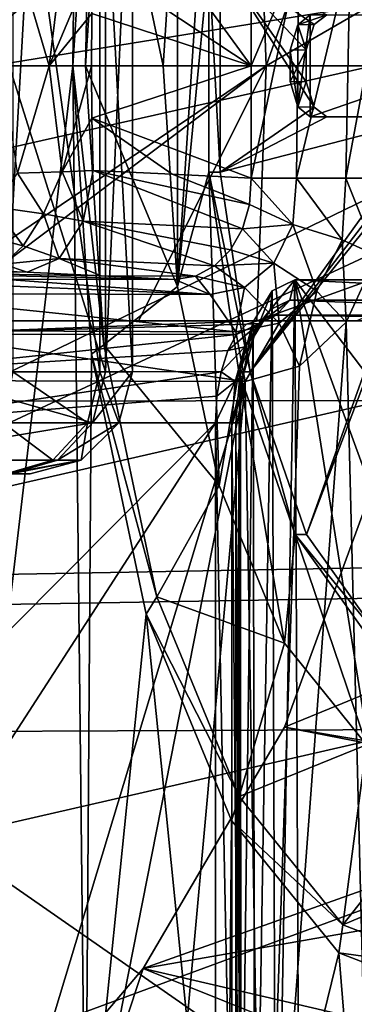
# Model space of a CAD drawing. Header units: metres. Extents: x -240 to 45, y -77 to 27.
# Tile 81 of 256: x -192.55 to -190.92, y -4.6 to 0.23. Entities that reach past the tile are written whole.
import ezdxf

# ---------------------------------------------------------------- set-up
doc = ezdxf.new("R2010")
doc.units = ezdxf.units.M
doc.layers.add('solid_MASSBILD_K_E_SW0001', color=7, linetype='CONTINUOUS')

msp = doc.modelspace()

# ---------------------------------------------------------------- linework, layer by layer
at = {"layer": 'solid_MASSBILD_K_E_SW0001'}
for points in [[(-192.789474, 4.216838, 274.808563), (-192.233276, 5.617414, 276.039398), (-192.789322, -4.217349, 274.808899)], [(-192.294632, -0.000008, 275.903595), (-192.789322, -4.217349, 274.808899), (-192.233276, 5.617414, 276.039398)], [(-192.202408, 1.413517, 276.107697), (-192.294632, -0.000008, 275.903595), (-192.233276, 5.617414, 276.039398)], [(-194.579056, 2.716932, 332.22345), (-195.525284, 0, 331.66098), (-188.857285, 0, 337.716949)], [(-186.537659, 2.579281, 339.411926), (-194.579056, 2.716932, 332.22345), (-188.857285, 0, 337.716949)], [(-194.686646, 2.569469, 329.647766), (-189.510956, 0, 334.740784), (-196.222717, 0, 328.509491)], [(-186.840195, 2.425261, 336.786926), (-189.510956, 0, 334.740784), (-194.686646, 2.569469, 329.647766)], [(-191.78244, -1.081552, 277.037048), (-191.78244, 1.081552, 277.037048), (-191.577713, 2.057252, 277.490082)], [(-191.628311, 0.520954, 277.378113), (-191.78244, -1.081552, 277.037048), (-191.577713, 2.057252, 277.490082)], [(-188.038666, 1.91899, 292.153931), (-191.348267, 0, 285.25589), (-187.919601, 0, 292.069122)], [(-190.907303, 1.25, 286.304871), (-191.348267, 0, 285.25589), (-188.038666, 1.91899, 292.153931)], [(-193.077515, 1.5, 267.423676), (-192.135437, -1.5, 269.877869), (-193.077515, -1.5, 267.423676)], [(-193.077515, 1.5, 267.423676), (-192.135437, 1.5, 269.877869), (-192.135437, -1.5, 269.877869)], [(-192.588394, 1.5, 272.00882), (-192.588394, -1.5, 272.00882), (-192.161591, -1.5, 271.376068)], [(-192.161591, 1.5, 271.376068), (-192.588394, 1.5, 272.00882), (-192.161591, -1.5, 271.376068)], [(-192.161591, 1.5, 271.376068), (-192.161591, -1.5, 271.376068), (-192.002899, -1.5, 270.629517)], [(-192.002899, 1.5, 270.629517), (-192.161591, 1.5, 271.376068), (-192.002899, -1.5, 270.629517)], [(-192.002899, 1.5, 270.629517), (-192.135437, -1.5, 269.877869), (-192.135437, 1.5, 269.877869)], [(-192.002899, 1.5, 270.629517), (-192.002899, -1.5, 270.629517), (-192.135437, -1.5, 269.877869)], [(-184.140427, 1.383468, 338.579254), (-192.647552, 1.489617, 331.311127), (-192.692886, 0, 331.36792)], [(-192.232346, -0.000004, 276.033081), (-192.294632, -0.000008, 275.903595), (-192.202408, 1.413517, 276.107697)], [(-192.143082, 1.368586, 276.230621), (-192.232346, -0.000004, 276.033081), (-192.202408, 1.413517, 276.107697)], [(-184.140427, 1.383468, 338.579254), (-192.692886, 0, 331.36792), (-190.824524, 0, 333.012726)], [(-191.852982, 0, 276.88092), (-192.232346, -0.000004, 276.033081), (-192.143082, 1.368586, 276.230621)], [(-191.852982, 0, 276.88092), (-192.143082, 1.368586, 276.230621), (-191.78244, 1.081552, 277.037048)], [(-191.393311, 1.25, 285.289337), (-194.467651, 0, 278.297577), (-192.891602, 0, 281.917542)], [(-191.393311, 1.25, 285.289337), (-193.005203, 1.25, 281.791077), (-194.467651, 0, 278.297577)], [(-191.393311, 1.25, 285.289337), (-192.891602, 0, 281.917542), (-191.348267, 0, 285.25589)], [(-190.907303, 1.25, 286.304871), (-191.393311, 1.25, 285.289337), (-191.348267, 0, 285.25589)], [(-191.78244, -1.081552, 277.037048), (-191.852982, 0, 276.88092), (-191.78244, 1.081552, 277.037048)], [(-191.807938, 0.532349, 328.82428), (-191.420685, -0.000019, 328.521729), (-192.19519, 0.513177, 329.126831)], [(-191.807938, 0.532349, 328.82428), (-191.420685, 0.551458, 328.521729), (-191.420685, -0.000019, 328.521729)], [(-191.188889, 0.551514, 328.421539), (-191.420685, -0.551499, 328.521729), (-191.420685, -0.000019, 328.521729)], [(-191.188889, 0.551514, 328.421539), (-191.199677, -0.551514, 328.423309), (-191.420685, -0.551499, 328.521729)], [(-191.188889, 0.551514, 328.421539), (-191.420685, -0.000019, 328.521729), (-191.420685, 0.551458, 328.521729)], [(-190.937439, 0.551514, 328.44751), (-190.958344, -0.551514, 328.440186), (-191.199677, -0.551514, 328.423309)], [(-191.188889, 0.551514, 328.421539), (-190.937439, 0.551514, 328.44751), (-191.199677, -0.551514, 328.423309)], [(-190.958344, -0.551514, 328.440186), (-190.753174, 0.551514, 328.56839), (-190.753174, -0.551514, 328.56839)], [(-190.937439, 0.551514, 328.44751), (-190.753174, 0.551514, 328.56839), (-190.958344, -0.551514, 328.440186)], [(-192.565887, 0.526642, 329.228668), (-192.410019, 0, 329.228577), (-192.638153, 0, 329.22229)], [(-192.565887, 0.526642, 329.228668), (-192.347641, 0.519624, 329.208038), (-192.410019, 0, 329.228577)], [(-192.347641, 0.519624, 329.208038), (-192.19519, 0.513177, 329.126831), (-192.410019, 0, 329.228577)], [(-192.410019, 0, 329.228577), (-192.19519, 0.513177, 329.126831), (-192.200928, 0.25669, 329.131317)], [(-191.420685, -0.000019, 328.521729), (-192.200928, 0.25669, 329.131317), (-192.19519, 0.513177, 329.126831)], [(-191.628311, 0.520954, 277.378113), (-191.628311, -0.520954, 277.378113), (-191.78244, -1.081552, 277.037048)], [(-191.628311, 0.520954, 277.378113), (-191.573746, 0.520941, 277.353455), (-191.573746, -0.520941, 277.353455)], [(-191.628311, 0.520954, 277.378113), (-191.573746, -0.520941, 277.353455), (-191.628311, -0.520954, 277.378113)], [(-191.573746, 0.520941, 277.353455), (-191.152512, -0.07834, 278.223969), (-191.11351, -0.203182, 278.30658)], [(-191.573746, -0.520941, 277.353455), (-191.573746, 0.520941, 277.353455), (-191.11351, -0.203182, 278.30658)], [(-191.573746, 0.520941, 277.353455), (-191.15239, 0.077245, 278.224213), (-191.152512, -0.07834, 278.223969)], [(-191.573746, 0.520941, 277.353455), (-191.113297, 0.201524, 278.307007), (-191.15239, 0.077245, 278.224213)], [(-191.573746, 0.520941, 277.353455), (-191.051468, 0.25, 278.438019), (-191.113297, 0.201524, 278.307007)], [(-192.410019, 0, 329.228577), (-192.200928, 0.25669, 329.131317), (-192.20285, 0, 329.132813)], [(-191.420685, -0.000019, 328.521729), (-192.20285, 0, 329.132813), (-192.200928, 0.25669, 329.131317)], [(-191.193146, -0.202209, 278.341095), (-191.132736, 0.25, 278.474762), (-191.132736, -0.25, 278.474762)], [(-191.192947, 0.200555, 278.341522), (-191.132736, 0.25, 278.474762), (-191.193146, -0.202209, 278.341095)], [(-191.192947, 0.200555, 278.341522), (-191.113297, 0.201524, 278.307007), (-191.051468, 0.25, 278.438019)], [(-191.192947, 0.200555, 278.341522), (-191.051468, 0.25, 278.438019), (-191.132736, 0.25, 278.474762)], [(-191.132736, -0.25, 278.474762), (-191.132736, 0.25, 278.474762), (-189.690613, 0.25, 281.666016)], [(-191.132736, -0.25, 278.474762), (-189.690613, 0.25, 281.666016), (-189.690613, -0.25, 281.666016)], [(-191.192947, 0.200555, 278.341522), (-191.23024, 0.07609, 278.259003), (-191.15239, 0.077245, 278.224213)], [(-191.192947, 0.200555, 278.341522), (-191.193146, -0.202209, 278.341095), (-191.23024, 0.07609, 278.259003)], [(-191.192947, 0.200555, 278.341522), (-191.15239, 0.077245, 278.224213), (-191.113297, 0.201524, 278.307007)], [(-191.230362, -0.077184, 278.258728), (-191.152512, -0.07834, 278.223969), (-191.15239, 0.077245, 278.224213)], [(-191.23024, 0.07609, 278.259003), (-191.230362, -0.077184, 278.258728), (-191.15239, 0.077245, 278.224213)], [(-191.23024, 0.07609, 278.259003), (-191.193146, -0.202209, 278.341095), (-191.230362, -0.077184, 278.258728)], [(-188.857285, 0, 337.716949), (-195.525284, 0, 331.66098), (-194.584671, -2.673894, 332.228516)], [(-188.857285, 0, 337.716949), (-194.584671, -2.673894, 332.228516), (-186.542679, -2.538422, 339.416992)], [(-190.824524, 0, 333.012726), (-192.692886, 0, 331.36792), (-198.147247, -1.655067, 326.284912)], [(-190.770874, -1.640973, 332.939423), (-190.824524, 0, 333.012726), (-198.147247, -1.655067, 326.284912)], [(-194.725967, -2.532007, 329.620117), (-196.222717, 0, 328.509491), (-189.510956, 0, 334.740784)], [(-186.879745, -2.38989, 336.761505), (-194.725967, -2.532007, 329.620117), (-189.510956, 0, 334.740784)], [(-191.348267, 0, 285.25589), (-192.891602, 0, 281.917542), (-194.604279, -2.210689, 278.368439)], [(-193.005203, -1.25, 281.791077), (-191.348267, 0, 285.25589), (-194.604279, -2.210689, 278.368439)], [(-193.005203, -1.25, 281.791077), (-191.972519, -1.25, 284.056061), (-191.348267, 0, 285.25589)], [(-192.294632, -0.000008, 275.903595), (-192.233154, -5.617628, 276.039642), (-192.789322, -4.217349, 274.808899)], [(-192.638153, 0, 329.22229), (-192.410019, 0, 329.228577), (-192.565887, -0.526642, 329.228668)], [(-192.410019, 0, 329.228577), (-192.347641, -0.519624, 329.208038), (-192.565887, -0.526642, 329.228668)], [(-192.410019, 0, 329.228577), (-192.20285, 0, 329.132813), (-192.347641, -0.519624, 329.208038)], [(-192.347641, -0.519624, 329.208038), (-192.20285, 0, 329.132813), (-192.200928, -0.256691, 329.131317)], [(-192.232346, -0.000004, 276.033081), (-192.143066, -1.368594, 276.230621), (-192.294632, -0.000008, 275.903595)], [(-192.294632, -0.000008, 275.903595), (-192.202408, -1.413533, 276.107697), (-192.233154, -5.617628, 276.039642)], [(-192.143066, -1.368594, 276.230621), (-192.202408, -1.413533, 276.107697), (-192.294632, -0.000008, 275.903595)], [(-191.78244, -1.081552, 277.037048), (-192.232346, -0.000004, 276.033081), (-191.852982, 0, 276.88092)], [(-191.78244, -1.081552, 277.037048), (-192.143066, -1.368594, 276.230621), (-192.232346, -0.000004, 276.033081)], [(-191.420685, -0.000019, 328.521729), (-192.200928, -0.256691, 329.131317), (-192.20285, 0, 329.132813)], [(-191.420685, -0.000019, 328.521729), (-191.420685, -0.551499, 328.521729), (-192.200928, -0.256691, 329.131317)], [(-191.972519, -1.25, 284.056061), (-191.393311, -1.25, 285.289337), (-191.348267, 0, 285.25589)], [(-187.919601, 0, 292.069122), (-191.348267, 0, 285.25589), (-191.393311, -1.25, 285.289337)], [(-187.919601, 0, 292.069122), (-191.393311, -1.25, 285.289337), (-190.907303, -1.25, 286.304871)], [(-191.230362, -0.077184, 278.258728), (-191.193146, -0.202209, 278.341095), (-191.152512, -0.07834, 278.223969)], [(-191.193146, -0.202209, 278.341095), (-191.11351, -0.203182, 278.30658), (-191.152512, -0.07834, 278.223969)], [(-191.573746, -0.520941, 277.353455), (-191.11351, -0.203182, 278.30658), (-191.051468, -0.25, 278.438019)], [(-191.193146, -0.202209, 278.341095), (-191.132736, -0.25, 278.474762), (-191.11351, -0.203182, 278.30658)], [(-191.132736, -0.25, 278.474762), (-191.051468, -0.25, 278.438019), (-191.11351, -0.203182, 278.30658)], [(-192.347641, -0.519624, 329.208038), (-192.200928, -0.256691, 329.131317), (-192.19519, -0.513177, 329.126831)], [(-192.200928, -0.256691, 329.131317), (-191.420685, -0.551499, 328.521729), (-191.807938, -0.532346, 328.82428)], [(-191.807938, -0.532346, 328.82428), (-192.19519, -0.513177, 329.126831), (-192.200928, -0.256691, 329.131317)], [(-191.573746, -0.520941, 277.353455), (-191.051468, -0.25, 278.438019), (-190.52713, -0.25, 279.570709)], [(-191.426987, -1.500036, 277.678192), (-191.573746, -0.520941, 277.353455), (-190.52713, -0.25, 279.570709)], [(-191.426987, -1.500036, 277.678192), (-190.468399, -0.25, 279.700195), (-190.421036, -0.25, 279.804932)], [(-191.151199, -2.29815, 278.288483), (-191.426987, -1.500036, 277.678192), (-190.421036, -0.25, 279.804932)], [(-191.426987, -1.500036, 277.678192), (-190.52713, -0.25, 279.570709), (-190.468399, -0.25, 279.700195)], [(-191.151199, -2.29815, 278.288483), (-190.421036, -0.25, 279.804932), (-190.374115, -0.25, 279.908844)], [(-190.779633, -2.819086, 279.110718), (-191.151199, -2.29815, 278.288483), (-190.374115, -0.25, 279.908844)], [(-191.132736, -0.25, 278.474762), (-189.690613, -0.25, 281.666016), (-191.051468, -0.25, 278.438019)], [(-189.690613, -0.25, 281.666016), (-190.52713, -0.25, 279.570709), (-191.051468, -0.25, 278.438019)], [(-192.679092, -0.691837, 329.165344), (-192.565887, -0.526642, 329.228668), (-192.437546, -0.726007, 329.180511)], [(-192.565887, -0.526642, 329.228668), (-192.347641, -0.519624, 329.208038), (-192.437546, -0.726007, 329.180511)], [(-192.437546, -0.726007, 329.180511), (-192.347641, -0.519624, 329.208038), (-192.244003, -0.762731, 329.080139)], [(-192.347641, -0.519624, 329.208038), (-192.19519, -0.513177, 329.126831), (-192.244003, -0.762731, 329.080139)], [(-191.464661, -0.799921, 328.47226), (-192.244003, -0.762731, 329.080139), (-192.19519, -0.513177, 329.126831)], [(-191.429871, -0.680205, 328.507568), (-192.19519, -0.513177, 329.126831), (-191.807938, -0.532346, 328.82428)], [(-191.429871, -0.680205, 328.507568), (-191.464661, -0.799921, 328.47226), (-192.19519, -0.513177, 329.126831)], [(-191.628311, -0.520954, 277.378113), (-191.577713, -2.057252, 277.490082), (-191.78244, -1.081552, 277.037048)], [(-191.628311, -0.520954, 277.378113), (-191.573746, -0.520941, 277.353455), (-191.426987, -1.500036, 277.678192)], [(-191.628311, -0.520954, 277.378113), (-191.426987, -1.500036, 277.678192), (-191.481567, -1.5, 277.70282)], [(-191.628311, -0.520954, 277.378113), (-191.481567, -1.5, 277.70282), (-191.577713, -2.057252, 277.490082)], [(-191.429871, -0.680205, 328.507568), (-191.807938, -0.532346, 328.82428), (-191.420685, -0.551499, 328.521729)], [(-191.21701, -0.778026, 328.388397), (-191.429871, -0.680205, 328.507568), (-191.420685, -0.551499, 328.521729)], [(-191.21701, -0.778026, 328.388397), (-191.420685, -0.551499, 328.521729), (-191.199677, -0.551514, 328.423309)], [(-190.976181, -0.852923, 328.405334), (-191.21701, -0.778026, 328.388397), (-191.199677, -0.551514, 328.423309)], [(-190.976181, -0.852923, 328.405334), (-191.199677, -0.551514, 328.423309), (-190.958344, -0.551514, 328.440186)], [(-190.976181, -0.852923, 328.405334), (-190.958344, -0.551514, 328.440186), (-190.805466, -0.9309, 328.514252)], [(-190.958344, -0.551514, 328.440186), (-190.753174, -0.551514, 328.56839), (-190.805466, -0.9309, 328.514252)], [(-192.679092, -0.691837, 329.165344), (-192.537109, -0.88364, 329.066895), (-192.761459, -0.825003, 329.026031)], [(-192.679092, -0.691837, 329.165344), (-192.437546, -0.726007, 329.180511), (-192.537109, -0.88364, 329.066895)], [(-191.21701, -0.778026, 328.388397), (-191.464661, -0.799921, 328.47226), (-191.429871, -0.680205, 328.507568)], [(-192.537109, -0.88364, 329.066895), (-192.437546, -0.726007, 329.180511), (-192.362076, -0.945567, 328.940613)], [(-192.437546, -0.726007, 329.180511), (-192.244003, -0.762731, 329.080139), (-192.362076, -0.945567, 328.940613)], [(-191.600342, -0.981689, 328.348755), (-192.362076, -0.945567, 328.940613), (-192.244003, -0.762731, 329.080139)], [(-191.522675, -0.902575, 328.418213), (-191.600342, -0.981689, 328.348755), (-192.244003, -0.762731, 329.080139)], [(-191.464661, -0.799921, 328.47226), (-191.522675, -0.902575, 328.418213), (-192.244003, -0.762731, 329.080139)], [(-191.311157, -0.967587, 328.296875), (-191.522675, -0.902575, 328.418213), (-191.464661, -0.799921, 328.47226)], [(-191.21701, -0.778026, 328.388397), (-191.311157, -0.967587, 328.296875), (-191.464661, -0.799921, 328.47226)], [(-191.09935, -1.104633, 328.280884), (-191.311157, -0.967587, 328.296875), (-191.21701, -0.778026, 328.388397)], [(-190.976181, -0.852923, 328.405334), (-191.09935, -1.104633, 328.280884), (-191.21701, -0.778026, 328.388397)], [(-192.537109, -0.88364, 329.066895), (-192.634674, -0.972659, 328.879608), (-192.761459, -0.825003, 329.026031)], [(-190.976181, -0.852923, 328.405334), (-190.956894, -1.256634, 328.357452), (-191.09935, -1.104633, 328.280884)], [(-190.976181, -0.852923, 328.405334), (-190.805466, -0.9309, 328.514252), (-190.956894, -1.256634, 328.357452)], [(-192.537109, -0.88364, 329.066895), (-192.362076, -0.945567, 328.940613), (-192.634674, -0.972659, 328.879608)], [(-191.311157, -0.967587, 328.296875), (-191.600342, -0.981689, 328.348755), (-191.522675, -0.902575, 328.418213)], [(-195.148743, -0.924745, 326.735901), (-192.517838, -1.012796, 328.745514), (-193.757629, -1.003692, 327.656097)], [(-192.634674, -0.972659, 328.879608), (-192.517838, -1.012796, 328.745514), (-195.148743, -0.924745, 326.735901)], [(-192.634674, -0.972659, 328.879608), (-192.362076, -0.945567, 328.940613), (-192.517838, -1.012796, 328.745514)], [(-192.362076, -0.945567, 328.940613), (-192.15657, -1.030679, 328.463257), (-192.517838, -1.012796, 328.745514)], [(-191.693222, -1.031798, 328.267944), (-192.15657, -1.030679, 328.463257), (-192.362076, -0.945567, 328.940613)], [(-191.600342, -0.981689, 328.348755), (-191.693222, -1.031798, 328.267944), (-192.362076, -0.945567, 328.940613)], [(-190.956894, -1.256634, 328.357452), (-190.805466, -0.9309, 328.514252), (-190.821991, -6.571422, 328.497131)], [(-193.757629, -1.003692, 327.656097), (-192.517838, -1.012796, 328.745514), (-192.15657, -1.030679, 328.463257)], [(-192.15657, -1.030679, 328.463257), (-191.795334, -1.048561, 328.180969), (-193.757629, -1.003692, 327.656097)], [(-191.795334, -1.048561, 328.180969), (-192.639755, -1.045723, 327.306549), (-193.757629, -1.003692, 327.656097)], [(-191.454391, -1.087989, 328.163757), (-191.693222, -1.031798, 328.267944), (-191.600342, -0.981689, 328.348755)], [(-191.311157, -0.967587, 328.296875), (-191.454391, -1.087989, 328.163757), (-191.600342, -0.981689, 328.348755)], [(-191.283813, -1.262589, 328.098053), (-191.454391, -1.087989, 328.163757), (-191.311157, -0.967587, 328.296875)], [(-191.09935, -1.104633, 328.280884), (-191.283813, -1.262589, 328.098053), (-191.311157, -0.967587, 328.296875)], [(-191.621567, -1.121797, 328.013), (-193.484177, -1.042885, 326.432098), (-192.639755, -1.045723, 327.306549)], [(-193.31044, -1.116131, 326.264099), (-193.484177, -1.042885, 326.432098), (-191.621567, -1.121797, 328.013)], [(-191.621567, -1.121797, 328.013), (-192.639755, -1.045723, 327.306549), (-191.795334, -1.048561, 328.180969)], [(-191.693222, -1.031798, 328.267944), (-191.795334, -1.048561, 328.180969), (-192.15657, -1.030679, 328.463257)], [(-191.621567, -1.121797, 328.013), (-191.795334, -1.048561, 328.180969), (-191.693222, -1.031798, 328.267944)], [(-191.454391, -1.087989, 328.163757), (-191.621567, -1.121797, 328.013), (-191.693222, -1.031798, 328.267944)], [(-191.327103, -1.195588, 280.780762), (-191.318497, -1.10329, 280.734894), (-191.208176, -1.05, 280.979004)], [(-191.232544, -1.149909, 280.990021), (-191.327103, -1.195588, 280.780762), (-191.208176, -1.05, 280.979004)], [(-191.300873, -6.391037, 280.773865), (-191.208176, -1.05, 280.979004), (-191.318497, -1.10329, 280.734894)], [(-191.300873, -6.391037, 280.773865), (-191.183105, -6.425568, 281.034485), (-191.208176, -1.05, 280.979004)], [(-189.182907, -1.149909, 285.525635), (-191.232544, -1.149909, 280.990021), (-191.208176, -1.05, 280.979004)], [(-189.182907, -1.149909, 285.525635), (-191.208176, -1.05, 280.979004), (-189.158539, -1.05, 285.514618)], [(-189.226196, -3.657241, 285.364899), (-189.158539, -1.05, 285.514618), (-191.208176, -1.05, 280.979004)], [(-190.42717, -5.988235, 282.707306), (-191.208176, -1.05, 280.979004), (-191.183105, -6.425568, 281.034485)], [(-189.755707, -5.03836, 284.193146), (-191.208176, -1.05, 280.979004), (-190.42717, -5.988235, 282.707306)], [(-189.226196, -3.657241, 285.364899), (-191.208176, -1.05, 280.979004), (-189.755707, -5.03836, 284.193146)], [(-191.577713, -2.057252, 277.490082), (-192.143066, -1.368594, 276.230621), (-191.78244, -1.081552, 277.037048)], [(-191.495834, -1.304037, 327.890991), (-191.621567, -1.121797, 328.013), (-191.454391, -1.087989, 328.163757)], [(-191.283813, -1.262589, 328.098053), (-191.495834, -1.304037, 327.890991), (-191.454391, -1.087989, 328.163757)], [(-191.407288, -1.325672, 280.603333), (-191.412003, -1.255027, 280.527954), (-191.318497, -1.10329, 280.734894)], [(-191.402939, -6.244267, 280.548004), (-191.318497, -1.10329, 280.734894), (-191.412003, -1.255027, 280.527954)], [(-191.327103, -1.195588, 280.780762), (-191.407288, -1.325672, 280.603333), (-191.318497, -1.10329, 280.734894)], [(-191.300873, -6.391037, 280.773865), (-191.318497, -1.10329, 280.734894), (-191.402939, -6.244267, 280.548004)], [(-191.09935, -1.104633, 328.280884), (-191.184616, -1.473633, 328.121613), (-191.283813, -1.262589, 328.098053)], [(-191.09935, -1.104633, 328.280884), (-190.956894, -1.256634, 328.357452), (-191.184616, -1.473633, 328.121613)], [(-193.31044, -1.116131, 326.264099), (-191.621567, -1.121797, 328.013), (-191.495834, -1.304037, 327.890991)], [(-193.184799, -1.298149, 326.142181), (-193.31044, -1.116131, 326.264099), (-191.495834, -1.304037, 327.890991)], [(-191.382324, -1.263305, 280.836487), (-191.327103, -1.195588, 280.780762), (-191.232544, -1.149909, 280.990021)], [(-191.299301, -1.223205, 281.020203), (-191.382324, -1.263305, 280.836487), (-191.232544, -1.149909, 280.990021)], [(-189.249664, -1.223205, 285.555817), (-191.299301, -1.223205, 281.020203), (-191.232544, -1.149909, 280.990021)], [(-189.182907, -1.149909, 285.525635), (-189.249664, -1.223205, 285.555817), (-191.232544, -1.149909, 280.990021)], [(-191.452698, -1.3775, 280.680725), (-191.407288, -1.325672, 280.603333), (-191.327103, -1.195588, 280.780762)], [(-191.382324, -1.263305, 280.836487), (-191.452698, -1.3775, 280.680725), (-191.327103, -1.195588, 280.780762)], [(-191.390427, -1.25, 281.061371), (-193.005203, -1.25, 281.791077), (-193.11203, -1.316684, 281.565582)], [(-191.44371, -1.267036, 280.943451), (-191.390427, -1.25, 281.061371), (-193.11203, -1.316684, 281.565582)], [(-189.34079, -1.25, 285.596985), (-191.972519, -1.25, 284.056061), (-193.005203, -1.25, 281.791077)], [(-191.390427, -1.25, 281.061371), (-189.34079, -1.25, 285.596985), (-193.005203, -1.25, 281.791077)], [(-189.34079, -1.25, 285.596985), (-191.393311, -1.25, 285.289337), (-191.972519, -1.25, 284.056061)], [(-191.460846, -1.520355, 280.484802), (-191.474487, -1.48211, 280.389679), (-191.412003, -1.255027, 280.527954)], [(-191.472031, -6.01011, 280.395142), (-191.412003, -1.255027, 280.527954), (-191.474487, -1.48211, 280.389679)], [(-191.402939, -6.244267, 280.548004), (-191.412003, -1.255027, 280.527954), (-191.472031, -6.01011, 280.395142)], [(-191.407288, -1.325672, 280.603333), (-191.460846, -1.520355, 280.484802), (-191.412003, -1.255027, 280.527954)], [(-191.299301, -1.223205, 281.020203), (-191.390427, -1.25, 281.061371), (-191.44371, -1.267036, 280.943451)], [(-191.299301, -1.223205, 281.020203), (-191.44371, -1.267036, 280.943451), (-191.382324, -1.263305, 280.836487)], [(-189.34079, -1.25, 285.596985), (-190.907303, -1.25, 286.304871), (-191.393311, -1.25, 285.289337)], [(-191.299301, -1.223205, 281.020203), (-189.34079, -1.25, 285.596985), (-191.390427, -1.25, 281.061371)], [(-189.249664, -1.223205, 285.555817), (-189.34079, -1.25, 285.596985), (-191.299301, -1.223205, 281.020203)], [(-193.184799, -1.298149, 326.142181), (-191.450439, -1.54818, 327.846344), (-193.139328, -1.542504, 326.097473)], [(-193.184799, -1.298149, 326.142181), (-191.495834, -1.304037, 327.890991), (-191.450439, -1.54818, 327.846344)], [(-191.493378, -1.316985, 280.833557), (-191.44371, -1.267036, 280.943451), (-193.11203, -1.316684, 281.565582)], [(-191.382324, -1.263305, 280.836487), (-191.493378, -1.316985, 280.833557), (-191.536026, -1.396441, 280.739197)], [(-191.382324, -1.263305, 280.836487), (-191.536026, -1.396441, 280.739197), (-191.452698, -1.3775, 280.680725)], [(-191.283813, -1.262589, 328.098053), (-191.450439, -1.54818, 327.846344), (-191.495834, -1.304037, 327.890991)], [(-191.382324, -1.263305, 280.836487), (-191.44371, -1.267036, 280.943451), (-191.493378, -1.316985, 280.833557)], [(-191.283813, -1.262589, 328.098053), (-191.184616, -1.473633, 328.121613), (-191.450439, -1.54818, 327.846344)], [(-190.956894, -1.256634, 328.357452), (-190.821991, -6.571422, 328.497131), (-191.364914, -6.714327, 327.934937)], [(-191.184616, -1.473633, 328.121613), (-190.956894, -1.256634, 328.357452), (-191.364914, -6.714327, 327.934937)], [(-191.493378, -1.316985, 280.833557), (-193.11203, -1.316684, 281.565582), (-193.201981, -1.499596, 281.40509)], [(-191.536026, -1.396441, 280.739197), (-191.493378, -1.316985, 280.833557), (-193.201981, -1.499596, 281.40509)], [(-191.499725, -1.548404, 280.576691), (-191.460846, -1.520355, 280.484802), (-191.407288, -1.325672, 280.603333)], [(-191.452698, -1.3775, 280.680725), (-191.499725, -1.548404, 280.576691), (-191.407288, -1.325672, 280.603333)], [(-191.568741, -1.499994, 280.666779), (-191.536026, -1.396441, 280.739197), (-193.201981, -1.499596, 281.40509)], [(-192.143066, -1.368594, 276.230621), (-191.884018, -2.603216, 276.803894), (-192.202408, -1.413533, 276.107697)], [(-191.577713, -2.057252, 277.490082), (-191.884018, -2.603216, 276.803894), (-192.143066, -1.368594, 276.230621)], [(-191.452698, -1.3775, 280.680725), (-191.536026, -1.396441, 280.739197), (-191.568741, -1.499994, 280.666779)], [(-191.452698, -1.3775, 280.680725), (-191.568741, -1.499994, 280.666779), (-191.499725, -1.548404, 280.576691)], [(-192.202408, -1.413533, 276.107697), (-191.934753, -2.688542, 276.699982), (-192.233154, -5.617628, 276.039642)], [(-191.884018, -2.603216, 276.803894), (-191.934753, -2.688542, 276.699982), (-192.202408, -1.413533, 276.107697)], [(-191.474487, -1.48211, 280.389679), (-191.47966, -1.75, 280.443176), (-191.496429, -1.75, 280.341125)], [(-191.472031, -6.01011, 280.395142), (-191.474487, -1.48211, 280.389679), (-191.496429, -1.75, 280.341125)], [(-191.460846, -1.520355, 280.484802), (-191.47966, -1.75, 280.443176), (-191.474487, -1.48211, 280.389679)], [(-191.450439, -1.54818, 327.846344), (-191.184616, -1.473633, 328.121613), (-191.364914, -6.714327, 327.934937)], [(-191.568741, -1.499994, 280.666779), (-193.201981, -1.499596, 281.40509), (-193.253662, -1.75, 281.354675)], [(-191.58931, -1.620588, 280.621246), (-191.568741, -1.499994, 280.666779), (-193.253662, -1.75, 281.354675)], [(-192.197983, -1.75, 269.901886), (-193.139938, -1.749773, 267.447632), (-193.077515, -1.5, 267.423676)], [(-193.139328, -1.542504, 326.097473), (-191.450439, -1.54818, 327.846344), (-193.139313, -7.14545, 326.097473)], [(-192.197983, -1.75, 269.901886), (-193.077515, -1.5, 267.423676), (-192.135437, -1.5, 269.877869)], [(-192.223251, -1.75, 271.349884), (-192.588394, -1.5, 272.00882), (-192.635757, -1.75, 271.961456)], [(-192.223251, -1.75, 271.349884), (-192.161591, -1.5, 271.376068), (-192.588394, -1.5, 272.00882)], [(-192.069885, -1.75, 270.628357), (-192.161591, -1.5, 271.376068), (-192.223251, -1.75, 271.349884)], [(-192.197983, -1.75, 269.901886), (-192.135437, -1.5, 269.877869), (-192.002899, -1.5, 270.629517)], [(-192.069885, -1.75, 270.628357), (-192.197983, -1.75, 269.901886), (-192.002899, -1.5, 270.629517)], [(-192.069885, -1.75, 270.628357), (-192.002899, -1.5, 270.629517), (-192.161591, -1.5, 271.376068)], [(-191.499725, -1.548404, 280.576691), (-191.568741, -1.499994, 280.666779), (-191.58931, -1.620588, 280.621246)], [(-191.481567, -1.5, 277.70282), (-191.25885, -2.831563, 278.195679), (-191.577713, -2.057252, 277.490082)], [(-191.460846, -1.520355, 280.484802), (-191.516235, -1.75, 280.540131), (-191.47966, -1.75, 280.443176)], [(-191.499725, -1.548404, 280.576691), (-191.516235, -1.75, 280.540131), (-191.460846, -1.520355, 280.484802)], [(-191.481567, -1.5, 277.70282), (-191.426987, -1.500036, 277.678192), (-191.20578, -2.298128, 278.31311)], [(-191.481567, -1.5, 277.70282), (-191.20578, -2.298128, 278.31311), (-191.25885, -2.831563, 278.195679)], [(-191.20578, -2.298128, 278.31311), (-191.426987, -1.500036, 277.678192), (-191.151199, -2.29815, 278.288483)], [(-191.450439, -1.54818, 327.846344), (-192.524078, -7.001273, 326.734558), (-193.139313, -7.14545, 326.097473)], [(-191.450439, -1.54818, 327.846344), (-191.932602, -6.857567, 327.347076), (-192.524078, -7.001273, 326.734558)], [(-191.450439, -1.54818, 327.846344), (-191.364914, -6.714327, 327.934937), (-191.932602, -6.857567, 327.347076)], [(-191.499725, -1.548404, 280.576691), (-191.58931, -1.620588, 280.621246), (-191.596329, -1.75, 280.605743)], [(-191.499725, -1.548404, 280.576691), (-191.596329, -1.75, 280.605743), (-191.516235, -1.75, 280.540131)], [(-190.770874, -1.640973, 332.939423), (-198.147247, -1.655067, 326.284912), (-197.960373, -3.286473, 326.117157)], [(-190.605896, -3.254683, 332.724854), (-190.770874, -1.640973, 332.939423), (-197.960373, -3.286473, 326.117157)], [(-191.58931, -1.620588, 280.621246), (-193.253662, -1.75, 281.354675), (-191.596329, -1.75, 280.605743)], [(-191.596329, -1.75, 280.605743), (-193.587128, -3.755568, 281.505371), (-194.164642, -5.72822, 281.766357)], [(-191.596329, -5.72822, 280.605743), (-191.596329, -1.75, 280.605743), (-194.164642, -5.72822, 281.766357)], [(-191.596329, -1.75, 280.605743), (-193.253662, -1.75, 281.354675), (-193.587128, -3.755568, 281.505371)], [(-192.197983, -1.75, 269.901886), (-193.310913, -1.933013, 267.513275), (-193.139938, -1.749773, 267.447632)], [(-192.197983, -1.75, 269.901886), (-192.369049, -1.933143, 269.967529), (-193.310913, -1.933013, 267.513275)], [(-192.635757, -1.75, 271.961456), (-192.76532, -1.933143, 271.831879), (-192.391922, -1.933143, 271.27829)], [(-192.223251, -1.75, 271.349884), (-192.635757, -1.75, 271.961456), (-192.391922, -1.933143, 271.27829)], [(-192.223251, -1.75, 271.349884), (-192.391922, -1.933143, 271.27829), (-192.253098, -1.933143, 270.625153)], [(-192.069885, -1.75, 270.628357), (-192.369049, -1.933143, 269.967529), (-192.197983, -1.75, 269.901886)], [(-192.069885, -1.75, 270.628357), (-192.253098, -1.933143, 270.625153), (-192.369049, -1.933143, 269.967529)], [(-192.069885, -1.75, 270.628357), (-192.223251, -1.75, 271.349884), (-192.253098, -1.933143, 270.625153)], [(-191.516235, -5.72822, 280.540131), (-191.596329, -1.75, 280.605743), (-191.596329, -5.72822, 280.605743)], [(-191.516235, -1.75, 280.540131), (-191.596329, -1.75, 280.605743), (-191.516235, -5.72822, 280.540131)], [(-191.516235, -1.75, 280.540131), (-191.516235, -5.72822, 280.540131), (-191.47966, -5.72822, 280.443176)], [(-191.47966, -1.75, 280.443176), (-191.516235, -1.75, 280.540131), (-191.47966, -5.72822, 280.443176)], [(-191.47966, -1.75, 280.443176), (-191.496429, -5.72822, 280.341125), (-191.496429, -1.75, 280.341125)], [(-191.472031, -6.01011, 280.395142), (-191.496429, -1.75, 280.341125), (-191.496429, -5.72822, 280.341125)], [(-191.47966, -1.75, 280.443176), (-191.47966, -5.72822, 280.443176), (-191.496429, -5.72822, 280.341125)], [(-188.038727, -1.918995, 292.153839), (-190.767166, -1.902174, 286.764221), (-191.257477, -3.242093, 286.316193)], [(-189.476288, -3.543822, 285.29715), (-191.257477, -3.242093, 286.316193), (-190.767166, -1.902174, 286.764221)], [(-188.391556, -3.802794, 292.397827), (-188.038727, -1.918995, 292.153839), (-191.257477, -3.242093, 286.316193)], [(-192.369049, -1.933143, 269.967529), (-192.602234, -2, 270.057068), (-193.310913, -1.933013, 267.513275)], [(-192.391922, -1.933143, 271.27829), (-192.76532, -1.933143, 271.831879), (-192.621841, -2, 271.180695)], [(-192.253098, -1.933143, 270.625153), (-192.621841, -2, 271.180695), (-192.502808, -2, 270.619354)], [(-192.253098, -1.933143, 270.625153), (-192.391922, -1.933143, 271.27829), (-192.621841, -2, 271.180695)], [(-192.253098, -1.933143, 270.625153), (-192.502808, -2, 270.619354), (-192.602234, -2, 270.057068)], [(-192.253098, -1.933143, 270.625153), (-192.602234, -2, 270.057068), (-192.369049, -1.933143, 269.967529)], [(-192.502808, -2, 270.619354), (-192.621841, -2, 271.180695), (-194.436279, -2, 269.97699)], [(-192.602234, -2, 270.057068), (-192.502808, -2, 270.619354), (-194.436279, -2, 269.97699)], [(-191.25885, -2.831563, 278.195679), (-191.884018, -2.603216, 276.803894), (-191.577713, -2.057252, 277.490082)], [(-191.20578, -2.298128, 278.31311), (-190.857071, -3.328695, 279.084778), (-191.25885, -2.831563, 278.195679)], [(-191.20578, -2.298128, 278.31311), (-191.151199, -2.29815, 278.288483), (-190.779633, -2.819086, 279.110718)], [(-191.20578, -2.298128, 278.31311), (-190.779633, -2.819086, 279.110718), (-190.834198, -2.819082, 279.135376)], [(-191.20578, -2.298128, 278.31311), (-190.834198, -2.819082, 279.135376), (-190.857071, -3.328695, 279.084778)], [(-191.309799, -4.911027, 331.881592), (-194.725967, -2.532007, 329.620117), (-186.879745, -2.38989, 336.761505)], [(-183.218018, -4.629136, 339.019043), (-191.309799, -4.911027, 331.881592), (-186.879745, -2.38989, 336.761505)], [(-191.309799, -4.911027, 331.881592), (-198.976151, -5.203091, 324.45697), (-194.725967, -2.532007, 329.620117)], [(-186.542679, -2.538422, 339.416992), (-194.584671, -2.673894, 332.228516), (-194.063034, -5.312535, 331.757507)], [(-186.542679, -2.538422, 339.416992), (-194.063034, -5.312535, 331.757507), (-186.076309, -5.04367, 338.945129)], [(-191.884018, -2.603216, 276.803894), (-191.48053, -3.583015, 277.696747), (-191.934753, -2.688542, 276.699982)], [(-191.25885, -2.831563, 278.195679), (-191.48053, -3.583015, 277.696747), (-191.884018, -2.603216, 276.803894)], [(-191.934753, -2.688542, 276.699982), (-191.542877, -6.601266, 277.567169), (-192.233154, -5.617628, 276.039642)], [(-191.934753, -2.688542, 276.699982), (-191.517883, -3.700231, 277.622467), (-191.542877, -6.601266, 277.567169)], [(-191.48053, -3.583015, 277.696747), (-191.517883, -3.700231, 277.622467), (-191.934753, -2.688542, 276.699982)], [(-190.857071, -3.328695, 279.084778), (-191.48053, -3.583015, 277.696747), (-191.25885, -2.831563, 278.195679)], [(-190.605896, -3.254683, 332.724854), (-197.960373, -3.286473, 326.117157), (-197.644577, -4.871, 325.842163)], [(-190.324463, -4.816703, 332.376251), (-190.605896, -3.254683, 332.724854), (-197.644577, -4.871, 325.842163)], [(-188.391556, -3.802794, 292.397827), (-191.257477, -3.242093, 286.316193), (-191.949799, -4.425372, 285.608643)], [(-189.476288, -3.543822, 285.29715), (-191.949799, -4.425372, 285.608643), (-191.257477, -3.242093, 286.316193)], [(-190.857071, -3.328695, 279.084778), (-190.972107, -4.21208, 278.821838), (-191.48053, -3.583015, 277.696747)], [(-190.857071, -3.328695, 279.084778), (-190.411667, -3.5, 280.070404), (-190.972107, -4.21208, 278.821838)], [(-190.389404, -3.964471, 280.060333), (-190.972107, -4.21208, 278.821838), (-190.411667, -3.5, 280.070404)], [(-189.476288, -3.543822, 285.29715), (-189.989395, -4.882133, 284.161713), (-191.949799, -4.425372, 285.608643)], [(-191.48053, -3.583015, 277.696747), (-190.972107, -4.21208, 278.821838), (-191.517883, -3.700231, 277.622467)], [(-191.517883, -3.700231, 277.622467), (-190.992722, -4.349346, 278.784576), (-191.542877, -6.601266, 277.567169)], [(-190.972107, -4.21208, 278.821838), (-190.992722, -4.349346, 278.784576), (-191.517883, -3.700231, 277.622467)], [(-188.970993, -5.623161, 292.786407), (-188.391556, -3.802794, 292.397827), (-191.949799, -4.425372, 285.608643)], [(-190.389404, -3.964471, 280.060333), (-190.408539, -4.428833, 280.06897), (-190.972107, -4.21208, 278.821838)], [(-192.872879, -4.315588, 274.721588), (-192.789322, -4.217349, 274.808899), (-192.233154, -5.617628, 276.039642)], [(-190.972107, -4.21208, 278.821838), (-190.408539, -4.428833, 280.06897), (-190.992722, -4.349346, 278.784576)], [(-193.009567, -4.38055, 274.686096), (-192.872879, -4.315588, 274.721588), (-192.305542, -5.740166, 275.977081)], [(-192.305542, -5.740166, 275.977081), (-192.872879, -4.315588, 274.721588), (-192.233154, -5.617628, 276.039642)], [(-192.433685, -5.826574, 275.96048), (-193.15947, -4.404264, 274.718323), (-193.009567, -4.38055, 274.686096)], [(-192.433685, -5.826574, 275.96048), (-193.009567, -4.38055, 274.686096), (-192.305542, -5.740166, 275.977081)], [(-190.992722, -4.349346, 278.784576), (-190.768677, -7.097247, 279.280396), (-191.542877, -6.601266, 277.567169)], [(-190.992722, -4.349346, 278.784576), (-190.411667, -4.572498, 280.070404), (-190.768677, -7.097247, 279.280396)], [(-190.411667, -4.572498, 280.070404), (-190.992722, -4.349346, 278.784576), (-190.408539, -4.428833, 280.06897)], [(-192.433685, -5.826574, 275.96048), (-192.58046, -5.858117, 275.999603), (-193.15947, -4.404264, 274.718323)], [(-192.604294, -6.403976, 286.065918), (-191.949799, -4.425372, 285.608643), (-192.728851, -5.342902, 284.676086)], [(-189.989395, -4.882133, 284.161713), (-192.728851, -5.342902, 284.676086), (-191.949799, -4.425372, 285.608643)], [(-188.970993, -5.623161, 292.786407), (-191.949799, -4.425372, 285.608643), (-192.604294, -6.403976, 286.065918)]]:
    msp.add_3dface(points, dxfattribs=at)

doc.saveas('drawing.dxf')
